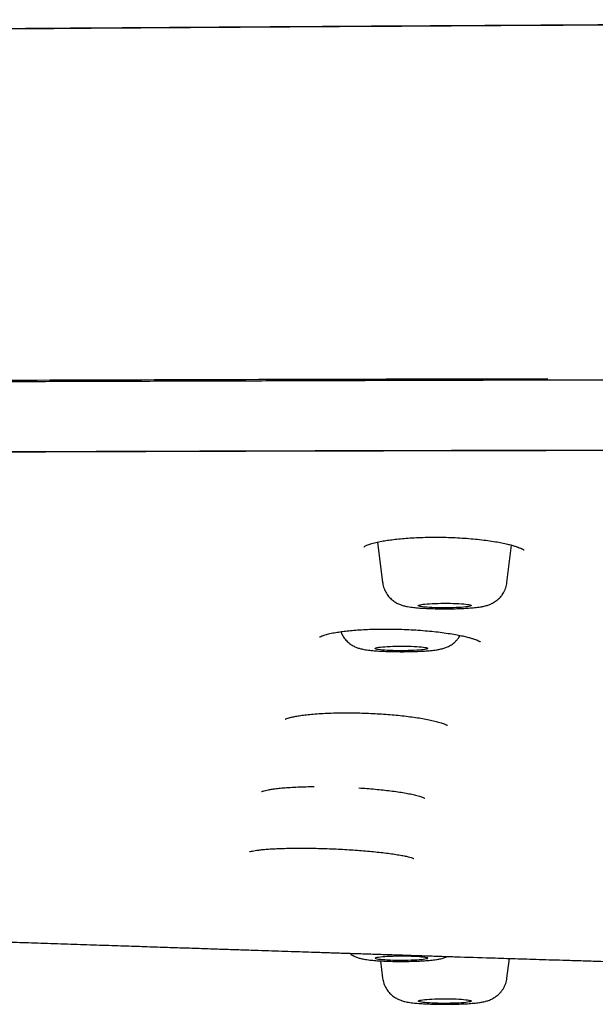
# Model space of a CAD drawing. Header units: millimetres. Extents: x 8 to 1894, y 12 to 2723.
# Tile 130 of 152: x 1006 to 1028, y 2641 to 2678. Entities that reach past the tile are written whole.
import ezdxf

# ---------------------------------------------------------------- set-up
doc = ezdxf.new("R2010")
doc.units = ezdxf.units.MM

msp = doc.modelspace()

# ---------------------------------------------------------------- linework, layer by layer
at = {"color": 7, "linetype": 'Continuous', "lineweight": 30}
for p, q in [((1019.741, 2658.382), (1019.931, 2656.848)), ((1024.646, 2656.848), (1024.821, 2658.267)), ((1019.85, 2642.49), (1019.931, 2641.838)), ((1024.646, 2641.838), (1024.738, 2642.583))]:
    msp.add_line(p, q, dxfattribs=at)
at = {"color": 7, "linetype": 'Continuous', "lineweight": 30, "flags": 128}
for points in [[(1023.286, 2655.97), (1023.272, 2655.959), (1023.244, 2655.949), (1023.202, 2655.94), (1023.148, 2655.931), (1023.081, 2655.922), (1023.004, 2655.914), (1022.916, 2655.907), (1022.82, 2655.901), (1022.716, 2655.896), (1022.606, 2655.892), (1022.492, 2655.89), (1022.374, 2655.888), (1022.256, 2655.888), (1022.138, 2655.889), (1022.022, 2655.891), (1021.91, 2655.894), (1021.803, 2655.899), (1021.703, 2655.904), (1021.611, 2655.911), (1021.529, 2655.918), (1021.457, 2655.927), (1021.397, 2655.936), (1021.35, 2655.945), (1021.316, 2655.955), (1021.295, 2655.965), (1021.288, 2655.975), (1021.296, 2655.986), (1021.317, 2655.996), (1021.352, 2656.006), (1021.4, 2656.015), (1021.46, 2656.024), (1021.532, 2656.032), (1021.615, 2656.04), (1021.707, 2656.046), (1021.808, 2656.052), (1021.915, 2656.056), (1022.027, 2656.059), (1022.143, 2656.061), (1022.261, 2656.062), (1022.38, 2656.062), (1022.497, 2656.06), (1022.611, 2656.058), (1022.721, 2656.054), (1022.824, 2656.049), (1022.92, 2656.043), (1023.008, 2656.036), (1023.085, 2656.028), (1023.151, 2656.019), (1023.204, 2656.01), (1023.245, 2656), (1023.273, 2655.99), (1023.287, 2655.98), (1023.286, 2655.97)], [(1021.642, 2654.348), (1021.634, 2654.337), (1021.614, 2654.327), (1021.579, 2654.317), (1021.531, 2654.308), (1021.471, 2654.299), (1021.399, 2654.291), (1021.316, 2654.283), (1021.224, 2654.277), (1021.124, 2654.271), (1021.017, 2654.267), (1020.905, 2654.264), (1020.789, 2654.261), (1020.671, 2654.261), (1020.553, 2654.261), (1020.436, 2654.262), (1020.321, 2654.265), (1020.211, 2654.269), (1020.108, 2654.274), (1020.011, 2654.28), (1019.924, 2654.287), (1019.847, 2654.295), (1019.78, 2654.303), (1019.726, 2654.313), (1019.685, 2654.322), (1019.657, 2654.332), (1019.643, 2654.343), (1019.643, 2654.353), (1019.657, 2654.363), (1019.685, 2654.373), (1019.726, 2654.383), (1019.78, 2654.392), (1019.847, 2654.401), (1019.924, 2654.408), (1020.011, 2654.415), (1020.108, 2654.421), (1020.211, 2654.426), (1020.321, 2654.43), (1020.436, 2654.433), (1020.553, 2654.434), (1020.671, 2654.435), (1020.789, 2654.434), (1020.905, 2654.432), (1021.017, 2654.428), (1021.124, 2654.424), (1021.224, 2654.418), (1021.316, 2654.412), (1021.399, 2654.405), (1021.471, 2654.396), (1021.531, 2654.387), (1021.579, 2654.378), (1021.614, 2654.368), (1021.634, 2654.358), (1021.642, 2654.348)], [(1021.642, 2642.592), (1021.634, 2642.582), (1021.614, 2642.572), (1021.579, 2642.562), (1021.531, 2642.553), (1021.471, 2642.544), (1021.399, 2642.535), (1021.316, 2642.528), (1021.224, 2642.522), (1021.124, 2642.516), (1021.017, 2642.512), (1020.905, 2642.508), (1020.789, 2642.506), (1020.671, 2642.505), (1020.553, 2642.506), (1020.436, 2642.507), (1020.321, 2642.51), (1020.211, 2642.514), (1020.108, 2642.519), (1020.011, 2642.525), (1019.924, 2642.532), (1019.847, 2642.54), (1019.78, 2642.548), (1019.726, 2642.557), (1019.685, 2642.567), (1019.657, 2642.577), (1019.643, 2642.587), (1019.643, 2642.598), (1019.657, 2642.608), (1019.685, 2642.618), (1019.726, 2642.628), (1019.78, 2642.637), (1019.847, 2642.645), (1019.924, 2642.653), (1020.011, 2642.66), (1020.108, 2642.666), (1020.211, 2642.671), (1020.321, 2642.675), (1020.436, 2642.678), (1020.553, 2642.679), (1020.671, 2642.68), (1020.789, 2642.679), (1020.905, 2642.676), (1021.017, 2642.673), (1021.124, 2642.669), (1021.224, 2642.663), (1021.316, 2642.657), (1021.399, 2642.649), (1021.471, 2642.641), (1021.531, 2642.632), (1021.579, 2642.623), (1021.614, 2642.613), (1021.634, 2642.603), (1021.642, 2642.592)], [(1023.286, 2640.97), (1023.287, 2640.96), (1023.273, 2640.95), (1023.245, 2640.94), (1023.204, 2640.93), (1023.151, 2640.921), (1023.085, 2640.912), (1023.008, 2640.904), (1022.92, 2640.897), (1022.824, 2640.891), (1022.721, 2640.886), (1022.611, 2640.882), (1022.497, 2640.88), (1022.38, 2640.878), (1022.261, 2640.878), (1022.143, 2640.879), (1022.027, 2640.881), (1021.915, 2640.884), (1021.808, 2640.889), (1021.707, 2640.894), (1021.615, 2640.901), (1021.532, 2640.908), (1021.46, 2640.916), (1021.4, 2640.925), (1021.352, 2640.934), (1021.317, 2640.944), (1021.296, 2640.954), (1021.288, 2640.965), (1021.295, 2640.975), (1021.316, 2640.985), (1021.35, 2640.995), (1021.397, 2641.005), (1021.457, 2641.013), (1021.529, 2641.022), (1021.611, 2641.029), (1021.703, 2641.036), (1021.803, 2641.041), (1021.91, 2641.046), (1022.022, 2641.049), (1022.138, 2641.051), (1022.256, 2641.052), (1022.374, 2641.052), (1022.492, 2641.05), (1022.606, 2641.048), (1022.716, 2641.044), (1022.82, 2641.039), (1022.916, 2641.033), (1023.004, 2641.026), (1023.081, 2641.018), (1023.148, 2641.009), (1023.202, 2641), (1023.244, 2640.991), (1023.272, 2640.981), (1023.286, 2640.97)]]:
    msp.add_lwpolyline(points, dxfattribs=at)
at = {"color": 7, "linetype": 'Continuous', "lineweight": 30}
for points, knots in [([(1091.543, 2678.2), (1090.458, 2678.2), (1088.305, 2678.2), (1085.101, 2678.198), (1081.944, 2678.196), (1078.837, 2678.192), (1075.779, 2678.188), (1072.769, 2678.182), (1069.889, 2678.176), (1067.135, 2678.17), (1064.506, 2678.163), (1061.917, 2678.156), (1059.37, 2678.148), (1056.864, 2678.14), (1054.399, 2678.132), (1051.975, 2678.123), (1049.592, 2678.114), (1047.251, 2678.104), (1044.951, 2678.094), (1042.692, 2678.084), (1040.516, 2678.074), (1038.42, 2678.064), (1036.404, 2678.054), (1034.424, 2678.044), (1032.481, 2678.033), (1030.537, 2678.023), (1028.594, 2678.012), (1026.654, 2678.001), (1024.754, 2677.99), (1022.896, 2677.978), (1021.079, 2677.967), (1019.336, 2677.957), (1017.666, 2677.946), (1016.066, 2677.936), (1014.503, 2677.926), (1012.976, 2677.915), (1011.43, 2677.905), (1009.869, 2677.894), (1008.295, 2677.884), (1006.766, 2677.873), (1005.283, 2677.863), (1003.845, 2677.852), (1002.453, 2677.842), (1001.106, 2677.832), (999.79, 2677.823), (998.505, 2677.813), (997.253, 2677.804), (996.05, 2677.795), (994.896, 2677.786), (993.79, 2677.777), (992.733, 2677.769), (991.676, 2677.76), (990.589, 2677.751), (989.446, 2677.742), (988.268, 2677.733), (987.056, 2677.723), (985.758, 2677.712), (984.372, 2677.7), (982.895, 2677.688), (981.375, 2677.675), (979.811, 2677.662), (978.204, 2677.647), (976.553, 2677.633), (974.859, 2677.617), (973.185, 2677.601), (971.534, 2677.585), (969.907, 2677.568), (968.247, 2677.552), (966.549, 2677.535), (965.019, 2677.519), (963.664, 2677.505), (962.491, 2677.491), (961.304, 2677.476), (960.104, 2677.459), (958.895, 2677.44), (957.696, 2677.418), (956.524, 2677.393), (955.393, 2677.368), (954.306, 2677.34), (953.261, 2677.312), (952.257, 2677.282), (951.311, 2677.252), (950.422, 2677.222), (949.587, 2677.192), (948.788, 2677.162), (948.026, 2677.132), (947.379, 2677.105), (946.838, 2677.081), (946.396, 2677.061), (945.97, 2677.042), (945.565, 2677.023), (945.19, 2677.005), (944.853, 2676.988), (944.574, 2676.974), (944.348, 2676.963), (944.168, 2676.954), (944.011, 2676.945), (943.872, 2676.938), (943.728, 2676.931), (943.557, 2676.922), (943.343, 2676.91), (943.054, 2676.894), (942.701, 2676.875), (942.297, 2676.852), (941.886, 2676.828), (941.472, 2676.803), (941.056, 2676.777), (940.636, 2676.751), (940.094, 2676.716), (939.435, 2676.672), (938.666, 2676.618), (938.06, 2676.574), (937.614, 2676.54), (937.321, 2676.517), (937.03, 2676.494), (936.744, 2676.472), (936.473, 2676.45), (936.228, 2676.429), (936.02, 2676.412), (935.849, 2676.398), (935.711, 2676.386), (935.597, 2676.376), (935.487, 2676.366), (935.364, 2676.356), (935.181, 2676.339), (934.937, 2676.318), (934.632, 2676.29), (934.298, 2676.259), (933.936, 2676.225), (933.558, 2676.188), (933.179, 2676.15), (932.812, 2676.112), (932.46, 2676.075), (932.122, 2676.038), (931.798, 2676.003), (931.493, 2675.968), (931.212, 2675.936), (930.958, 2675.906), (930.744, 2675.88), (930.553, 2675.857), (930.372, 2675.834), (930.175, 2675.809), (929.963, 2675.782), (929.741, 2675.753), (929.515, 2675.723), (929.294, 2675.693), (929.079, 2675.664), (928.877, 2675.635), (928.687, 2675.608), (928.514, 2675.583), (928.357, 2675.56), (928.206, 2675.538), (928.029, 2675.511), (927.824, 2675.479), (927.594, 2675.443), (927.366, 2675.406), (927.122, 2675.366), (926.857, 2675.321), (926.575, 2675.271), (926.294, 2675.221), (926.028, 2675.171), (925.786, 2675.124), (925.601, 2675.088), (925.46, 2675.059), (925.349, 2675.036), (925.232, 2675.012), (925.111, 2674.986), (924.988, 2674.959), (924.87, 2674.933), (924.771, 2674.911), (924.695, 2674.893), (924.633, 2674.879), (924.569, 2674.864), (924.495, 2674.847), (924.41, 2674.826), (924.319, 2674.804), (924.229, 2674.782), (924.149, 2674.762), (924.082, 2674.744), (924.019, 2674.728), (923.954, 2674.711), (923.88, 2674.691), (923.796, 2674.669), (923.707, 2674.644), (923.62, 2674.62), (923.534, 2674.596), (923.456, 2674.573), (923.382, 2674.551), (923.314, 2674.531), (923.245, 2674.51), (923.172, 2674.488), (923.092, 2674.463), (923.002, 2674.435), (922.902, 2674.403), (922.803, 2674.37), (922.712, 2674.339), (922.631, 2674.312), (922.556, 2674.286), (922.48, 2674.259), (922.402, 2674.231), (922.318, 2674.201), (922.225, 2674.167), (922.124, 2674.129), (922.022, 2674.09), (921.925, 2674.051), (921.837, 2674.016), (921.758, 2673.985), (921.692, 2673.958), (921.638, 2673.935), (921.592, 2673.916), (921.545, 2673.896), (921.493, 2673.874), (921.432, 2673.848), (921.365, 2673.819), (921.297, 2673.79), (921.234, 2673.762), (921.175, 2673.736), (921.118, 2673.71), (921.057, 2673.683), (920.992, 2673.653), (920.92, 2673.62), (920.845, 2673.585), (920.776, 2673.552), (920.719, 2673.525), (920.674, 2673.504), (920.637, 2673.486), (920.603, 2673.469), (920.56, 2673.448), (920.504, 2673.421), (920.435, 2673.387), (920.355, 2673.347), (920.273, 2673.306), (920.193, 2673.265), (920.12, 2673.227), (920.042, 2673.187), (919.958, 2673.143), (919.869, 2673.096), (919.787, 2673.052), (919.71, 2673.01), (919.64, 2672.973), (919.57, 2672.935), (919.496, 2672.894), (919.414, 2672.849), (919.326, 2672.8), (919.238, 2672.751), (919.154, 2672.705), (919.083, 2672.665), (919.024, 2672.631), (918.973, 2672.602), (918.921, 2672.573), (918.865, 2672.541), (918.802, 2672.504), (918.73, 2672.463), (918.658, 2672.42), (918.586, 2672.378), (918.518, 2672.337), (918.452, 2672.298), (918.392, 2672.262), (918.338, 2672.23), (918.292, 2672.201), (918.249, 2672.175), (918.207, 2672.149), (918.158, 2672.119), (918.101, 2672.083), (918.036, 2672.043), (917.969, 2672), (917.903, 2671.958), (917.841, 2671.918), (917.774, 2671.875), (917.704, 2671.83), (917.631, 2671.781), (917.572, 2671.742), (917.524, 2671.709), (917.484, 2671.683), (917.441, 2671.654), (917.392, 2671.62), (917.338, 2671.583), (917.277, 2671.541), (917.215, 2671.498), (917.155, 2671.455), (917.1, 2671.416), (917.05, 2671.381), (917.004, 2671.347), (916.961, 2671.316), (916.918, 2671.285), (916.877, 2671.255), (916.836, 2671.225), (916.794, 2671.193), (916.75, 2671.161), (916.703, 2671.125), (916.651, 2671.086), (916.593, 2671.042), (916.532, 2670.995), (916.466, 2670.943), (916.397, 2670.889), (916.329, 2670.835), (916.267, 2670.785), (916.21, 2670.739), (916.156, 2670.695), (916.1, 2670.648), (916.039, 2670.597), (915.97, 2670.54), (915.895, 2670.476), (915.82, 2670.411), (915.745, 2670.345), (915.672, 2670.281), (915.6, 2670.216), (915.533, 2670.154), (915.473, 2670.099), (915.421, 2670.051), (915.373, 2670.005), (915.326, 2669.962), (915.28, 2669.918), (915.235, 2669.873), (915.189, 2669.828), (915.143, 2669.783), (915.095, 2669.736), (915.045, 2669.686), (914.989, 2669.629), (914.928, 2669.566), (914.861, 2669.497), (914.787, 2669.419), (914.707, 2669.333), (914.625, 2669.243), (914.547, 2669.155), (914.474, 2669.072), (914.408, 2668.996), (914.322, 2668.895), (914.212, 2668.761), (914.071, 2668.585), (913.925, 2668.394), (913.776, 2668.19), (913.629, 2667.98), (913.486, 2667.763), (913.369, 2667.577), (913.277, 2667.423), (913.208, 2667.305), (913.14, 2667.184), (913.073, 2667.062), (913.005, 2666.935), (912.944, 2666.815), (912.889, 2666.704), (912.84, 2666.602), (912.792, 2666.499), (912.749, 2666.403), (912.71, 2666.315), (912.675, 2666.234), (912.642, 2666.154), (912.609, 2666.075), (912.577, 2665.994), (912.545, 2665.912), (912.514, 2665.829), (912.482, 2665.742), (912.449, 2665.648), (912.412, 2665.542), (912.374, 2665.424), (912.334, 2665.299), (912.296, 2665.169), (912.259, 2665.04), (912.225, 2664.912), (912.194, 2664.789), (912.169, 2664.684), (912.149, 2664.596), (912.133, 2664.522), (912.118, 2664.452), (912.104, 2664.383), (912.091, 2664.312), (912.076, 2664.237), (912.061, 2664.149), (912.046, 2664.055), (912.031, 2663.962), (912.019, 2663.875), (912.007, 2663.788), (911.995, 2663.693), (911.983, 2663.587), (911.971, 2663.468), (911.964, 2663.385), (911.96, 2663.341)], [0, 0, 0, 0, 0.013133, 0.02607, 0.038809, 0.051352, 0.063697, 0.075845, 0.087796, 0.098578, 0.109194, 0.119644, 0.129929, 0.140047, 0.15, 0.159787, 0.169408, 0.178863, 0.188152, 0.197275, 0.206232, 0.214526, 0.222671, 0.230669, 0.238519, 0.246221, 0.254228, 0.26207, 0.269745, 0.277254, 0.284597, 0.291774, 0.298389, 0.304856, 0.311175, 0.317347, 0.323372, 0.329921, 0.336287, 0.342469, 0.348468, 0.354282, 0.359913, 0.36536, 0.370624, 0.375886, 0.380952, 0.385819, 0.39049, 0.394963, 0.399238, 0.403318, 0.407802, 0.412428, 0.417196, 0.422106, 0.427157, 0.432961, 0.438943, 0.445101, 0.451436, 0.45795, 0.464641, 0.47151, 0.478552, 0.48501, 0.491606, 0.49834, 0.505219, 0.512255, 0.51695, 0.521713, 0.526543, 0.53144, 0.5364, 0.541393, 0.546255, 0.550964, 0.555525, 0.55994, 0.564214, 0.568352, 0.572124, 0.575768, 0.57928, 0.582658, 0.585901, 0.587957, 0.589954, 0.59189, 0.593762, 0.595494, 0.597049, 0.598427, 0.599369, 0.600207, 0.60094, 0.601572, 0.602164, 0.602965, 0.603975, 0.605195, 0.607062, 0.609015, 0.610996, 0.613007, 0.615047, 0.617116, 0.619216, 0.623128, 0.627068, 0.631035, 0.632584, 0.634138, 0.635694, 0.637255, 0.638768, 0.640112, 0.641278, 0.642191, 0.642956, 0.643571, 0.644109, 0.644795, 0.645646, 0.647197, 0.648937, 0.650864, 0.652977, 0.655264, 0.657549, 0.659774, 0.661939, 0.664044, 0.666089, 0.668063, 0.669887, 0.671546, 0.673041, 0.674142, 0.675351, 0.676683, 0.678139, 0.679678, 0.681255, 0.68287, 0.684368, 0.685876, 0.687276, 0.688552, 0.689704, 0.69079, 0.691959, 0.693712, 0.695511, 0.697293, 0.699087, 0.701331, 0.703684, 0.706036, 0.708349, 0.710485, 0.71231, 0.713222, 0.714209, 0.715258, 0.716347, 0.717476, 0.718606, 0.719604, 0.720207, 0.720742, 0.721312, 0.721991, 0.722778, 0.723673, 0.724542, 0.725295, 0.725932, 0.726475, 0.727085, 0.727792, 0.728599, 0.729505, 0.730398, 0.731192, 0.732051, 0.732756, 0.733426, 0.734125, 0.734858, 0.735665, 0.736602, 0.73767, 0.738803, 0.73979, 0.740615, 0.74144, 0.742278, 0.743141, 0.744088, 0.745179, 0.746394, 0.747685, 0.748886, 0.749982, 0.750973, 0.751871, 0.752514, 0.753103, 0.753687, 0.754406, 0.755266, 0.756249, 0.757266, 0.758185, 0.759007, 0.759864, 0.760755, 0.761751, 0.762853, 0.76406, 0.765234, 0.766085, 0.766795, 0.767364, 0.767865, 0.768483, 0.769483, 0.770699, 0.771984, 0.773564, 0.774983, 0.776265, 0.777524, 0.779311, 0.781056, 0.782716, 0.78429, 0.785818, 0.787228, 0.788832, 0.79063, 0.792624, 0.794616, 0.796439, 0.798095, 0.799278, 0.800358, 0.801406, 0.802605, 0.803963, 0.80548, 0.807157, 0.808583, 0.810101, 0.811542, 0.812835, 0.813978, 0.814955, 0.815796, 0.816665, 0.817622, 0.818875, 0.820251, 0.821705, 0.823098, 0.824424, 0.825681, 0.827355, 0.82892, 0.830399, 0.83123, 0.83205, 0.832976, 0.834027, 0.835229, 0.836562, 0.837993, 0.839334, 0.840559, 0.841667, 0.842657, 0.843665, 0.844575, 0.845494, 0.846426, 0.84737, 0.848353, 0.849406, 0.850589, 0.851902, 0.853342, 0.854758, 0.85652, 0.858109, 0.859526, 0.860832, 0.862107, 0.86335, 0.864823, 0.866446, 0.868228, 0.870175, 0.871854, 0.873641, 0.875482, 0.877152, 0.878626, 0.879883, 0.881051, 0.882205, 0.883345, 0.884495, 0.885645, 0.886797, 0.887952, 0.889195, 0.890587, 0.892147, 0.893863, 0.895639, 0.897808, 0.899972, 0.902005, 0.9039, 0.905631, 0.907191, 0.910689, 0.91443, 0.918538, 0.922691, 0.926847, 0.931006, 0.935168, 0.937307, 0.939446, 0.941586, 0.943727, 0.945897, 0.948202, 0.949837, 0.95154, 0.953289, 0.954888, 0.956293, 0.957591, 0.95882, 0.960117, 0.961392, 0.962656, 0.963938, 0.965273, 0.966676, 0.968283, 0.970102, 0.972029, 0.973944, 0.975858, 0.977771, 0.979576, 0.981213, 0.982338, 0.983377, 0.984368, 0.985364, 0.986365, 0.987417, 0.988648, 0.990059, 0.991326, 0.992525, 0.993687, 0.994997, 0.996486, 0.998154, 1, 1, 1, 1]), ([(981.111, 2677.673), (981.372, 2677.675), (983.761, 2677.698), (988.282, 2677.736), (994.671, 2677.788), (1001.063, 2677.836), (1007.836, 2677.885), (1014.993, 2677.934), (1022.532, 2677.982), (1030.074, 2678.027), (1037.67, 2678.068), (1045.319, 2678.104), (1053.022, 2678.136), (1060.725, 2678.162), (1068.429, 2678.183), (1076.134, 2678.198), (1083.839, 2678.208), (1088.975, 2678.209), (1091.543, 2678.21)], [0, 0, 0, 0, 0.00711, 0.065076, 0.123035, 0.180989, 0.238938, 0.307232, 0.375527, 0.443826, 0.512131, 0.581832, 0.651534, 0.721235, 0.790934, 0.860628, 0.930318, 1, 1, 1, 1]), ([(962.249, 2664.349), (962.557, 2664.35), (964.776, 2664.358), (968.913, 2664.362), (974.65, 2664.383), (980.391, 2664.409), (986.134, 2664.436), (991.878, 2664.463), (997.625, 2664.494), (1004.091, 2664.524), (1011.278, 2664.551), (1018.887, 2664.573), (1023.861, 2664.582), (1026.198, 2664.587)], [0, 0, 0, 0, 0.014485, 0.104375, 0.194156, 0.284044, 0.373893, 0.463735, 0.553582, 0.643433, 0.766977, 0.890513, 1, 1, 1, 1]), ([(971.215, 2664.368), (971.405, 2664.369), (972.154, 2664.371), (973.477, 2664.375), (975.198, 2664.38), (976.972, 2664.386), (978.8, 2664.391), (980.684, 2664.397), (982.61, 2664.403), (984.58, 2664.41), (986.594, 2664.416), (988.653, 2664.423), (990.759, 2664.43), (992.911, 2664.438), (995.108, 2664.445), (997.349, 2664.453), (999.632, 2664.46), (1001.957, 2664.468), (1004.323, 2664.476), (1006.663, 2664.483), (1008.975, 2664.491), (1011.261, 2664.498), (1013.588, 2664.505), (1015.956, 2664.512), (1018.363, 2664.52), (1020.764, 2664.527), (1023.158, 2664.534), (1025.543, 2664.54), (1027.963, 2664.547), (1030.422, 2664.553), (1032.922, 2664.56), (1035.458, 2664.566), (1038.028, 2664.572), (1040.67, 2664.578), (1043.388, 2664.584), (1046.182, 2664.589), (1049.013, 2664.595), (1051.878, 2664.6), (1054.779, 2664.605), (1057.717, 2664.61), (1060.696, 2664.614), (1063.716, 2664.618), (1066.773, 2664.621), (1069.863, 2664.624), (1072.988, 2664.627), (1076.089, 2664.629), (1079.169, 2664.631), (1082.221, 2664.633), (1085.302, 2664.633), (1088.412, 2664.634), (1090.495, 2664.634), (1091.543, 2664.634)], [0, 0, 0, 0, 0.004737, 0.018733, 0.033069, 0.047745, 0.063071, 0.078751, 0.094789, 0.111187, 0.127949, 0.145089, 0.162615, 0.180529, 0.198818, 0.217467, 0.23646, 0.255794, 0.275472, 0.295497, 0.31417, 0.333167, 0.35251, 0.37221, 0.392229, 0.412517, 0.432093, 0.451898, 0.471988, 0.492417, 0.513193, 0.534278, 0.555628, 0.577226, 0.600131, 0.623338, 0.646846, 0.670644, 0.694722, 0.719103, 0.743826, 0.768912, 0.794311, 0.819963, 0.845876, 0.872118, 0.897201, 0.922562, 0.948128, 0.973908, 1, 1, 1, 1]), ([(914.09, 2652.695), (914.092, 2652.766), (914.095, 2652.908), (914.123, 2653.119), (914.166, 2653.327), (914.224, 2653.532), (914.294, 2653.732), (914.376, 2653.927), (914.468, 2654.116), (914.571, 2654.302), (914.68, 2654.478), (914.793, 2654.643), (914.912, 2654.803), (915.044, 2654.966), (915.19, 2655.133), (915.346, 2655.3), (915.514, 2655.469), (915.694, 2655.638), (915.879, 2655.802), (916.067, 2655.961), (916.257, 2656.113), (916.459, 2656.268), (916.675, 2656.426), (916.887, 2656.576), (917.095, 2656.718), (917.294, 2656.85), (917.498, 2656.984), (917.706, 2657.117), (917.915, 2657.246), (918.124, 2657.373), (918.334, 2657.496), (918.545, 2657.616), (918.756, 2657.733), (918.975, 2657.851), (919.202, 2657.968), (919.428, 2658.08), (919.609, 2658.167), (919.715, 2658.216), (919.754, 2658.234), (919.766, 2658.239), (919.778, 2658.245), (919.79, 2658.25), (919.802, 2658.256), (919.901, 2658.301), (920.091, 2658.384), (920.389, 2658.502), (920.701, 2658.615), (920.989, 2658.711), (921.246, 2658.789), (921.465, 2658.852), (921.69, 2658.913), (921.923, 2658.972), (922.195, 2659.037), (922.517, 2659.109), (922.893, 2659.187), (923.295, 2659.266), (923.717, 2659.344), (924.16, 2659.421), (924.623, 2659.497), (925.186, 2659.585), (925.86, 2659.684), (926.657, 2659.793), (927.492, 2659.899), (928.362, 2660.003), (929.265, 2660.104), (930.182, 2660.201), (931.111, 2660.293), (932.051, 2660.381), (933.019, 2660.467), (934.015, 2660.55), (935.063, 2660.634), (936.161, 2660.716), (937.311, 2660.798), (938.487, 2660.877), (939.691, 2660.953), (940.921, 2661.026), (942.128, 2661.092), (943.307, 2661.154), (944.455, 2661.21), (945.348, 2661.251), (945.973, 2661.278), (946.324, 2661.293), (946.675, 2661.308), (947.029, 2661.322), (947.384, 2661.337), (947.741, 2661.351), (948.1, 2661.364), (948.758, 2661.389), (949.728, 2661.423), (951.028, 2661.463), (952.364, 2661.5), (953.736, 2661.533), (955.145, 2661.562), (956.532, 2661.586), (957.892, 2661.606), (959.224, 2661.621), (960.428, 2661.632), (961.496, 2661.639), (962.181, 2661.642), (962.631, 2661.644), (962.841, 2661.645), (963.053, 2661.645), (963.265, 2661.646), (963.478, 2661.647), (963.691, 2661.647), (964.583, 2661.648), (966.172, 2661.651), (968.474, 2661.656), (970.822, 2661.662), (973.195, 2661.67), (975.835, 2661.679), (978.743, 2661.691), (981.935, 2661.705), (985.243, 2661.72), (988.67, 2661.737), (992.217, 2661.754), (995.807, 2661.772), (999.44, 2661.789), (1002.37, 2661.802), (1004.586, 2661.812), (1006.074, 2661.817), (1007.569, 2661.823), (1009.071, 2661.829), (1010.576, 2661.834), (1012.069, 2661.839), (1013.582, 2661.843), (1015.101, 2661.848), (1016.623, 2661.852), (1018.1, 2661.856), (1019.553, 2661.859), (1021.958, 2661.865), (1025.345, 2661.871), (1029.724, 2661.877), (1034.109, 2661.881), (1038.497, 2661.885), (1042.89, 2661.888), (1047.324, 2661.89), (1051.801, 2661.893), (1056.32, 2661.897), (1060.882, 2661.9), (1065.356, 2661.903), (1069.741, 2661.906), (1074.033, 2661.908), (1078.361, 2661.91), (1082.724, 2661.912), (1087.122, 2661.913), (1090.066, 2661.913), (1091.543, 2661.913)], [0, 0, 0, 0, 0.00965, 0.019115, 0.028395, 0.037489, 0.046399, 0.054969, 0.063361, 0.071574, 0.079609, 0.086633, 0.093518, 0.100923, 0.108354, 0.115811, 0.123295, 0.130901, 0.138512, 0.145332, 0.152153, 0.159032, 0.166088, 0.173322, 0.179132, 0.185052, 0.191049, 0.196925, 0.202652, 0.208231, 0.213661, 0.218942, 0.224074, 0.229056, 0.234363, 0.239488, 0.243847, 0.24572, 0.245963, 0.246206, 0.246449, 0.24669, 0.246932, 0.247173, 0.252615, 0.257871, 0.262941, 0.267828, 0.270807, 0.273716, 0.276554, 0.279324, 0.282127, 0.285834, 0.289735, 0.293646, 0.297564, 0.301491, 0.305427, 0.309374, 0.315298, 0.321214, 0.327129, 0.333017, 0.338869, 0.344693, 0.350165, 0.355626, 0.36108, 0.366533, 0.37199, 0.377813, 0.383623, 0.389427, 0.395228, 0.401033, 0.406845, 0.41197, 0.417108, 0.422262, 0.423785, 0.425309, 0.426835, 0.428363, 0.429893, 0.431426, 0.432961, 0.434498, 0.439834, 0.445259, 0.450776, 0.456393, 0.462113, 0.467942, 0.473168, 0.478487, 0.483903, 0.487533, 0.49121, 0.492041, 0.492875, 0.493712, 0.49455, 0.495391, 0.496235, 0.497081, 0.505967, 0.515061, 0.524362, 0.533782, 0.543182, 0.555628, 0.568226, 0.580975, 0.5948, 0.608796, 0.622959, 0.637287, 0.651779, 0.657622, 0.66349, 0.669385, 0.675305, 0.681251, 0.687182, 0.69296, 0.69914, 0.705138, 0.710952, 0.716605, 0.722305, 0.739383, 0.756631, 0.77405, 0.79118, 0.808471, 0.825927, 0.84355, 0.861338, 0.879292, 0.897412, 0.914166, 0.931058, 0.948087, 0.965255, 0.982559, 1, 1, 1, 1]), ([(914.09, 2652.695), (914.094, 2652.81), (914.103, 2653.039), (914.173, 2653.386), (914.285, 2653.735), (914.443, 2654.085), (914.645, 2654.434), (914.889, 2654.78), (915.176, 2655.124), (915.507, 2655.466), (915.88, 2655.806), (916.295, 2656.147), (916.754, 2656.487), (917.258, 2656.828), (917.74, 2657.127), (918.176, 2657.386), (918.55, 2657.604), (918.936, 2657.822), (919.349, 2658.041), (919.728, 2658.225), (920.062, 2658.372), (920.336, 2658.484), (920.633, 2658.595), (920.958, 2658.705), (921.315, 2658.813), (921.708, 2658.92), (922.155, 2659.029), (922.657, 2659.14), (923.215, 2659.251), (923.812, 2659.361), (924.445, 2659.468), (925.124, 2659.575), (925.852, 2659.683), (926.633, 2659.79), (927.453, 2659.895), (928.313, 2659.998), (929.212, 2660.099), (930.132, 2660.196), (931.07, 2660.289), (932.019, 2660.378), (932.998, 2660.465), (934.004, 2660.549), (935.056, 2660.633), (936.156, 2660.716), (937.306, 2660.798), (938.485, 2660.876), (939.694, 2660.952), (940.932, 2661.026), (942.173, 2661.094), (943.415, 2661.159), (944.652, 2661.219), (945.907, 2661.276), (947.177, 2661.329), (948.486, 2661.379), (949.836, 2661.427), (951.227, 2661.471), (952.633, 2661.51), (954.055, 2661.545), (955.493, 2661.575), (956.918, 2661.6), (958.327, 2661.617), (959.718, 2661.63), (961.114, 2661.639), (962.514, 2661.645), (966.109, 2661.651), (971.902, 2661.661), (979.888, 2661.698), (987.881, 2661.735), (995.876, 2661.776), (1003.827, 2661.81), (1011.733, 2661.838), (1019.594, 2661.861), (1027.457, 2661.877), (1035.376, 2661.889), (1043.351, 2661.898), (1051.38, 2661.904), (1059.411, 2661.909), (1067.443, 2661.911), (1075.476, 2661.913), (1083.509, 2661.913), (1088.865, 2661.913), (1091.543, 2661.913)], [0, 0, 0, 0, 0.01549, 0.030982, 0.046477, 0.061975, 0.077478, 0.092709, 0.107945, 0.123187, 0.138427, 0.153656, 0.168876, 0.184089, 0.199296, 0.208854, 0.218411, 0.227967, 0.237523, 0.247082, 0.252022, 0.256965, 0.261914, 0.266872, 0.271844, 0.276836, 0.281848, 0.28737, 0.292896, 0.298417, 0.303928, 0.309421, 0.315232, 0.321041, 0.326855, 0.332679, 0.338518, 0.344376, 0.349905, 0.355434, 0.360956, 0.366466, 0.371959, 0.37777, 0.38358, 0.389393, 0.395217, 0.401055, 0.406912, 0.412441, 0.41797, 0.423492, 0.429003, 0.434495, 0.440306, 0.446115, 0.451927, 0.457748, 0.463584, 0.469438, 0.474969, 0.480507, 0.486051, 0.491595, 0.497132, 0.528673, 0.560213, 0.591755, 0.623297, 0.654837, 0.685813, 0.716788, 0.747764, 0.778742, 0.81035, 0.841958, 0.873566, 0.905174, 0.936782, 0.968391, 1, 1, 1, 1]), ([(914.531, 2653.188), (914.531, 2653.204), (914.533, 2653.236), (914.537, 2653.284), (914.541, 2653.33), (914.546, 2653.374), (914.551, 2653.416), (914.557, 2653.456), (914.563, 2653.494), (914.57, 2653.531), (914.58, 2653.582), (914.595, 2653.648), (914.616, 2653.727), (914.637, 2653.798), (914.658, 2653.862), (914.678, 2653.919), (914.698, 2653.973), (914.716, 2654.021), (914.733, 2654.062), (914.749, 2654.099), (914.765, 2654.135), (914.781, 2654.172), (914.8, 2654.213), (914.821, 2654.256), (914.844, 2654.302), (914.87, 2654.351), (914.906, 2654.417), (914.953, 2654.5), (915.004, 2654.582), (915.045, 2654.646), (915.077, 2654.694), (915.108, 2654.74), (915.139, 2654.784), (915.168, 2654.824), (915.195, 2654.862), (915.221, 2654.897), (915.247, 2654.93), (915.273, 2654.964), (915.302, 2655.001), (915.333, 2655.04), (915.367, 2655.081), (915.403, 2655.124), (915.441, 2655.169), (915.482, 2655.215), (915.526, 2655.265), (915.574, 2655.318), (915.627, 2655.374), (915.682, 2655.431), (915.738, 2655.488), (915.794, 2655.544), (915.85, 2655.599), (915.904, 2655.65), (915.956, 2655.699), (916.006, 2655.745), (916.055, 2655.789), (916.105, 2655.834), (916.161, 2655.884), (916.226, 2655.94), (916.3, 2656.002), (916.377, 2656.066), (916.506, 2656.171), (916.692, 2656.317), (916.942, 2656.502), (917.204, 2656.686), (917.428, 2656.836), (917.607, 2656.951), (917.736, 2657.033), (917.871, 2657.117), (917.99, 2657.19), (918.09, 2657.25), (918.169, 2657.298), (918.25, 2657.346), (918.331, 2657.394), (918.408, 2657.44), (918.478, 2657.481), (918.539, 2657.516), (918.592, 2657.547), (918.641, 2657.576), (918.687, 2657.603), (918.739, 2657.633), (918.799, 2657.668), (918.872, 2657.709), (918.95, 2657.754), (919.032, 2657.8), (919.116, 2657.847), (919.204, 2657.895), (919.293, 2657.943), (919.383, 2657.991), (919.507, 2658.056), (919.668, 2658.137), (919.87, 2658.235), (920.082, 2658.332), (920.31, 2658.431), (920.504, 2658.508), (920.651, 2658.564), (920.74, 2658.596), (920.822, 2658.626), (920.892, 2658.65), (920.952, 2658.67), (921, 2658.686), (921.047, 2658.702), (921.097, 2658.718), (921.158, 2658.738), (921.232, 2658.761), (921.316, 2658.786), (921.412, 2658.815), (921.519, 2658.845), (921.703, 2658.896), (921.969, 2658.966), (922.327, 2659.051), (922.699, 2659.133), (923.139, 2659.223), (923.657, 2659.321), (924.262, 2659.427), (924.897, 2659.531), (925.561, 2659.632), (926.271, 2659.733), (927.03, 2659.835), (927.84, 2659.936), (928.689, 2660.035), (929.574, 2660.133), (930.495, 2660.228), (931.433, 2660.319), (932.382, 2660.407), (933.34, 2660.49), (934.324, 2660.572), (935.333, 2660.651), (936.388, 2660.73), (937.49, 2660.807), (938.641, 2660.884), (939.819, 2660.957), (941.023, 2661.028), (942.254, 2661.096), (943.484, 2661.16), (944.71, 2661.219), (945.929, 2661.274), (947.164, 2661.326), (948.412, 2661.374), (949.699, 2661.42), (951.026, 2661.463), (952.393, 2661.502), (953.774, 2661.537), (955.168, 2661.567), (956.574, 2661.592), (957.965, 2661.611), (959.336, 2661.625), (960.685, 2661.634), (962.037, 2661.641), (963.39, 2661.644), (966.865, 2661.648), (972.46, 2661.661), (980.176, 2661.695), (987.898, 2661.731), (995.622, 2661.769), (1003.304, 2661.802), (1010.942, 2661.829), (1018.537, 2661.851), (1026.134, 2661.867), (1033.733, 2661.878), (1041.334, 2661.887), (1048.937, 2661.893), (1056.54, 2661.898), (1063.841, 2661.9), (1070.837, 2661.901), (1075.574, 2661.902), (1078.352, 2661.902), (1079.163, 2661.902), (1079.954, 2661.902), (1080.57, 2661.902), (1081.018, 2661.902), (1081.307, 2661.902), (1081.592, 2661.902), (1081.872, 2661.902), (1082.151, 2661.902), (1082.44, 2661.902), (1082.752, 2661.902), (1083.114, 2661.902), (1083.531, 2661.902), (1084.006, 2661.902), (1084.523, 2661.902), (1085.083, 2661.902), (1085.685, 2661.902), (1086.33, 2661.902), (1087.042, 2661.902), (1087.825, 2661.902), (1088.682, 2661.902), (1089.59, 2661.902), (1090.549, 2661.902), (1091.206, 2661.902), (1091.543, 2661.902)], [0, 0, 0, 0, 0.003179, 0.006179, 0.009001, 0.011646, 0.014112, 0.01636, 0.018437, 0.020341, 0.022074, 0.025934, 0.029738, 0.033485, 0.036259, 0.03899, 0.041595, 0.044057, 0.045893, 0.04764, 0.049329, 0.051123, 0.053086, 0.055185, 0.057421, 0.059793, 0.06228, 0.067146, 0.07194, 0.074358, 0.076758, 0.079064, 0.081212, 0.083201, 0.085031, 0.086702, 0.088251, 0.089886, 0.091635, 0.0935, 0.095479, 0.097535, 0.099701, 0.101921, 0.104151, 0.10682, 0.109503, 0.1122, 0.114913, 0.117623, 0.120211, 0.122651, 0.124945, 0.127091, 0.129107, 0.13119, 0.133398, 0.136159, 0.139094, 0.142113, 0.14513, 0.153841, 0.162471, 0.170953, 0.179379, 0.183086, 0.186802, 0.190619, 0.194563, 0.196679, 0.198829, 0.201014, 0.203207, 0.205265, 0.207169, 0.208675, 0.210068, 0.211348, 0.212515, 0.213673, 0.21536, 0.21724, 0.219315, 0.22133, 0.223496, 0.225699, 0.227878, 0.230034, 0.232168, 0.236664, 0.24106, 0.245475, 0.249959, 0.254516, 0.25615, 0.257651, 0.259006, 0.260215, 0.261062, 0.261818, 0.262487, 0.263184, 0.264131, 0.265206, 0.266408, 0.267738, 0.269196, 0.270773, 0.275005, 0.279141, 0.283174, 0.287102, 0.292633, 0.2981, 0.303498, 0.308864, 0.314227, 0.319918, 0.325612, 0.331312, 0.337025, 0.342749, 0.348474, 0.353869, 0.359262, 0.364647, 0.370017, 0.375381, 0.381073, 0.386767, 0.392465, 0.398174, 0.403896, 0.409622, 0.415019, 0.420414, 0.425803, 0.431178, 0.436543, 0.442234, 0.447927, 0.453622, 0.459323, 0.465034, 0.470747, 0.476135, 0.481523, 0.486911, 0.492292, 0.497666, 0.528309, 0.558946, 0.589586, 0.620225, 0.650864, 0.680956, 0.711048, 0.74114, 0.771233, 0.801326, 0.83142, 0.861512, 0.891604, 0.918084, 0.944563, 0.947825, 0.951058, 0.954187, 0.95721, 0.958369, 0.959511, 0.960637, 0.961746, 0.962839, 0.963948, 0.965178, 0.966536, 0.968246, 0.970125, 0.972171, 0.974386, 0.976769, 0.97932, 0.982039, 0.985225, 0.988614, 0.992206, 0.996001, 1, 1, 1, 1]), ([(1019.216, 2658.203), (1019.217, 2658.203), (1019.219, 2658.202), (1019.236, 2658.214), (1019.274, 2658.235), (1019.351, 2658.271), (1019.473, 2658.315), (1019.664, 2658.367), (1019.881, 2658.414), (1020.11, 2658.452), (1020.346, 2658.484), (1020.608, 2658.513), (1020.897, 2658.536), (1021.211, 2658.555), (1021.545, 2658.567), (1021.893, 2658.572), (1022.247, 2658.569), (1022.599, 2658.558), (1022.947, 2658.54), (1023.286, 2658.514), (1023.612, 2658.482), (1023.921, 2658.444), (1024.204, 2658.401), (1024.452, 2658.356), (1024.659, 2658.31), (1024.827, 2658.267), (1024.961, 2658.226), (1025.07, 2658.188), (1025.14, 2658.16), (1025.184, 2658.141), (1025.211, 2658.128), (1025.235, 2658.116), (1025.26, 2658.102), (1025.278, 2658.092), (1025.291, 2658.085), (1025.295, 2658.087), (1025.297, 2658.089)], [0, 0, 0, 0, 0.013746, 0.0373, 0.059405, 0.080264, 0.121797, 0.16357, 0.205801, 0.238887, 0.273238, 0.30886, 0.345768, 0.383964, 0.42344, 0.463424, 0.503277, 0.543043, 0.582756, 0.622408, 0.661967, 0.70139, 0.74056, 0.777403, 0.811032, 0.841462, 0.868711, 0.892852, 0.915967, 0.925201, 0.934425, 0.943639, 0.95301, 0.965492, 0.982154, 1, 1, 1, 1]), ([(1019.931, 2656.847), (1019.932, 2656.843), (1019.935, 2656.802), (1019.952, 2656.727), (1019.982, 2656.626), (1020.023, 2656.53), (1020.071, 2656.441), (1020.127, 2656.359), (1020.189, 2656.285), (1020.256, 2656.219), (1020.325, 2656.161), (1020.396, 2656.112), (1020.466, 2656.071), (1020.534, 2656.038), (1020.6, 2656.01), (1020.664, 2655.988), (1020.73, 2655.968), (1020.801, 2655.951), (1020.89, 2655.933), (1020.992, 2655.917), (1021.105, 2655.903), (1021.22, 2655.892), (1021.34, 2655.882), (1021.465, 2655.874), (1021.593, 2655.867), (1021.724, 2655.862), (1021.858, 2655.858), (1021.994, 2655.855), (1022.132, 2655.853), (1022.27, 2655.852), (1022.409, 2655.853), (1022.546, 2655.854), (1022.682, 2655.857), (1022.815, 2655.861), (1022.945, 2655.866), (1023.071, 2655.872), (1023.192, 2655.879), (1023.309, 2655.888), (1023.423, 2655.898), (1023.535, 2655.911), (1023.654, 2655.927), (1023.759, 2655.947), (1023.852, 2655.97), (1023.924, 2655.991), (1023.994, 2656.017), (1024.066, 2656.048), (1024.14, 2656.087), (1024.216, 2656.135), (1024.291, 2656.193), (1024.363, 2656.259), (1024.421, 2656.324), (1024.453, 2656.368), (1024.466, 2656.384)], [0, 0, 0, 0, 0.00232, 0.020574, 0.038433, 0.055918, 0.073042, 0.089808, 0.106207, 0.122215, 0.137793, 0.152881, 0.167445, 0.18156, 0.195511, 0.209772, 0.224976, 0.242267, 0.263708, 0.294408, 0.321756, 0.346882, 0.373279, 0.39827, 0.422488, 0.446246, 0.469712, 0.492991, 0.516151, 0.539244, 0.562314, 0.585393, 0.608514, 0.631718, 0.65506, 0.678608, 0.702463, 0.726783, 0.751836, 0.778141, 0.8069, 0.841964, 0.861254, 0.877366, 0.892624, 0.907733, 0.923045, 0.938964, 0.955504, 0.972506, 0.989432, 1, 1, 1, 1]), ([(1024.466, 2656.384), (1024.483, 2656.409), (1024.519, 2656.463), (1024.565, 2656.552), (1024.603, 2656.65), (1024.631, 2656.749), (1024.64, 2656.816), (1024.645, 2656.847)], [0, 0, 0, 0, 0.18024, 0.389275, 0.598913, 0.809028, 1, 1, 1, 1]), ([(1017.538, 2654.784), (1017.538, 2654.783), (1017.537, 2654.779), (1017.555, 2654.792), (1017.624, 2654.823), (1017.751, 2654.868), (1017.926, 2654.913), (1018.132, 2654.953), (1018.353, 2654.987), (1018.583, 2655.015), (1018.84, 2655.04), (1019.126, 2655.06), (1019.437, 2655.075), (1019.772, 2655.084), (1020.123, 2655.086), (1020.482, 2655.081), (1020.841, 2655.069), (1021.197, 2655.049), (1021.544, 2655.023), (1021.879, 2654.991), (1022.197, 2654.954), (1022.491, 2654.911), (1022.75, 2654.867), (1022.968, 2654.822), (1023.145, 2654.78), (1023.286, 2654.741), (1023.402, 2654.703), (1023.477, 2654.676), (1023.526, 2654.656), (1023.557, 2654.642), (1023.585, 2654.629), (1023.614, 2654.615), (1023.635, 2654.603), (1023.644, 2654.598), (1023.645, 2654.603), (1023.645, 2654.604)], [0, 0, 0, 0, 0.00446, 0.037521, 0.06827, 0.107989, 0.149054, 0.191506, 0.224773, 0.259399, 0.295334, 0.332599, 0.371198, 0.411128, 0.451964, 0.492703, 0.533342, 0.573924, 0.614449, 0.654887, 0.695192, 0.735318, 0.773473, 0.808292, 0.839792, 0.867993, 0.892937, 0.9176, 0.927914, 0.938478, 0.94929, 0.960398, 0.973886, 0.995637, 1, 1, 1, 1]), ([(1018.343, 2654.985), (1018.353, 2654.961), (1018.374, 2654.905), (1018.419, 2654.823), (1018.474, 2654.741), (1018.535, 2654.666), (1018.601, 2654.599), (1018.67, 2654.54), (1018.741, 2654.49), (1018.811, 2654.448), (1018.879, 2654.414), (1018.945, 2654.386), (1019.01, 2654.363), (1019.075, 2654.343), (1019.146, 2654.325), (1019.231, 2654.308), (1019.331, 2654.292), (1019.442, 2654.278), (1019.553, 2654.266), (1019.668, 2654.257), (1019.789, 2654.249), (1019.916, 2654.241), (1020.046, 2654.236), (1020.179, 2654.231), (1020.315, 2654.228), (1020.452, 2654.226), (1020.591, 2654.225), (1020.729, 2654.225), (1020.867, 2654.226), (1021.003, 2654.229), (1021.137, 2654.232), (1021.268, 2654.237), (1021.395, 2654.243), (1021.517, 2654.25), (1021.635, 2654.258), (1021.75, 2654.268), (1021.862, 2654.28), (1021.978, 2654.295), (1022.083, 2654.314), (1022.177, 2654.335), (1022.253, 2654.356), (1022.322, 2654.38), (1022.393, 2654.409), (1022.466, 2654.445), (1022.542, 2654.489), (1022.618, 2654.544), (1022.691, 2654.607), (1022.761, 2654.68), (1022.822, 2654.758), (1022.856, 2654.814), (1022.872, 2654.841)], [0, 0, 0, 0, 0.0132856, 0.0308769, 0.0481013, 0.0649511, 0.0814051, 0.0974228, 0.1129466, 0.1279335, 0.1424415, 0.1567342, 0.1712909, 0.1867079, 0.204096, 0.2253994, 0.2552488, 0.2837659, 0.3097788, 0.3343939, 0.3602352, 0.3852022, 0.4096405, 0.4337477, 0.457641, 0.4813982, 0.5050756, 0.5287186, 0.5523657, 0.5760452, 0.5998, 0.6236811, 0.6477546, 0.6721145, 0.6969048, 0.7223659, 0.7489473, 0.7776366, 0.8113065, 0.8345085, 0.8514236, 0.867291, 0.8827716, 0.8983236, 0.9143973, 0.9311346, 0.9484104, 0.9660466, 0.98391, 1, 1, 1, 1]), ([(1016.232, 2651.658), (1016.234, 2651.658), (1016.239, 2651.66), (1016.289, 2651.683), (1016.374, 2651.712), (1016.487, 2651.742), (1016.633, 2651.773), (1016.816, 2651.804), (1017.038, 2651.832), (1017.298, 2651.858), (1017.59, 2651.879), (1017.901, 2651.894), (1018.225, 2651.902), (1018.557, 2651.906), (1018.893, 2651.903), (1019.23, 2651.895), (1019.563, 2651.881), (1019.89, 2651.862), (1020.21, 2651.838), (1020.522, 2651.81), (1020.825, 2651.777), (1021.115, 2651.74), (1021.387, 2651.699), (1021.637, 2651.654), (1021.86, 2651.606), (1022.03, 2651.562), (1022.151, 2651.525), (1022.232, 2651.497), (1022.293, 2651.473), (1022.337, 2651.453), (1022.366, 2651.438), (1022.384, 2651.428), (1022.39, 2651.424), (1022.389, 2651.424), (1022.389, 2651.425)], [0, 0, 0, 0, 0.023851, 0.052025, 0.081678, 0.113361, 0.147107, 0.182949, 0.220939, 0.260904, 0.301816, 0.342208, 0.382075, 0.421419, 0.460246, 0.498574, 0.536441, 0.573874, 0.611074, 0.648693, 0.686745, 0.725186, 0.763985, 0.803141, 0.842668, 0.882503, 0.907274, 0.929431, 0.948975, 0.965911, 0.98025, 0.992009, 0.996737, 1, 1, 1, 1]), ([(1015.341, 2648.915), (1015.343, 2648.915), (1015.347, 2648.916), (1015.399, 2648.936), (1015.488, 2648.961), (1015.603, 2648.986), (1015.752, 2649.011), (1015.936, 2649.035), (1016.16, 2649.058), (1016.421, 2649.077), (1016.712, 2649.092), (1017.018, 2649.102), (1017.232, 2649.104), (1017.335, 2649.106)], [0, 0, 0, 0, 0.060442, 0.134886, 0.213238, 0.296902, 0.385964, 0.480516, 0.580709, 0.686087, 0.793936, 0.9004, 1, 1, 1, 1]), ([(1019.027, 2649.056), (1019.128, 2649.049), (1019.338, 2649.035), (1019.646, 2649.008), (1019.949, 2648.978), (1020.239, 2648.944), (1020.512, 2648.907), (1020.764, 2648.867), (1020.989, 2648.824), (1021.161, 2648.785), (1021.284, 2648.753), (1021.368, 2648.727), (1021.441, 2648.702), (1021.495, 2648.681), (1021.529, 2648.663), (1021.536, 2648.66), (1021.532, 2648.663), (1021.527, 2648.669), (1021.527, 2648.67)], [0, 0, 0, 0, 0.079715, 0.164026, 0.249316, 0.33549, 0.422485, 0.510303, 0.598973, 0.688394, 0.74475, 0.796247, 0.842878, 0.903701, 0.95366, 0.971204, 0.996226, 1, 1, 1, 1]), ([(1014.88, 2646.633), (1014.883, 2646.633), (1014.89, 2646.634), (1014.947, 2646.651), (1015.039, 2646.67), (1015.157, 2646.689), (1015.308, 2646.708), (1015.494, 2646.726), (1015.719, 2646.742), (1015.981, 2646.755), (1016.273, 2646.764), (1016.585, 2646.769), (1016.909, 2646.77), (1017.242, 2646.766), (1017.578, 2646.759), (1017.915, 2646.748), (1018.248, 2646.734), (1018.575, 2646.716), (1018.896, 2646.695), (1019.209, 2646.671), (1019.513, 2646.644), (1019.804, 2646.614), (1020.078, 2646.582), (1020.331, 2646.548), (1020.557, 2646.512), (1020.751, 2646.476), (1020.904, 2646.442), (1021.012, 2646.412), (1021.079, 2646.391), (1021.112, 2646.377), (1021.116, 2646.376), (1021.117, 2646.375)], [0, 0, 0, 0, 0.025247, 0.053038, 0.082295, 0.113515, 0.146729, 0.181975, 0.219314, 0.258576, 0.298749, 0.338399, 0.377525, 0.416131, 0.454229, 0.491841, 0.529004, 0.56574, 0.602244, 0.639163, 0.676514, 0.714259, 0.752373, 0.790857, 0.829724, 0.868946, 0.905924, 0.939179, 0.968698, 0.994498, 1, 1, 1, 1]), ([(1002.67, 2643.305), (1002.677, 2643.305), (1002.852, 2643.3), (1003.19, 2643.289), (1003.598, 2643.276), (1003.908, 2643.266), (1004.124, 2643.259), (1004.336, 2643.252), (1004.547, 2643.245), (1004.767, 2643.238), (1005.024, 2643.23), (1005.328, 2643.22), (1005.683, 2643.208), (1006.075, 2643.196), (1006.508, 2643.181), (1006.979, 2643.166), (1007.475, 2643.15), (1007.974, 2643.133), (1008.466, 2643.117), (1008.95, 2643.101), (1009.425, 2643.085), (1010.007, 2643.066), (1010.693, 2643.043), (1011.475, 2643.017), (1012.229, 2642.992), (1012.955, 2642.967), (1013.649, 2642.944), (1014.305, 2642.922), (1014.91, 2642.902), (1015.465, 2642.884), (1015.97, 2642.867), (1016.443, 2642.852), (1016.895, 2642.837), (1017.195, 2642.827), (1017.349, 2642.822), (1017.353, 2642.821)], [0, 0, 0, 0, 0.001664, 0.041465, 0.07912, 0.095924, 0.112265, 0.128145, 0.143565, 0.159259, 0.176616, 0.19926, 0.224279, 0.251682, 0.281474, 0.314343, 0.349081, 0.383342, 0.416904, 0.449766, 0.481929, 0.513394, 0.567843, 0.620069, 0.670074, 0.717866, 0.763313, 0.806047, 0.846045, 0.880835, 0.913256, 0.943309, 0.971159, 0.999124, 1, 1, 1, 1]), ([(1017.353, 2642.821), (1017.362, 2642.821), (1017.393, 2642.82), (1017.48, 2642.817), (1017.611, 2642.813), (1017.773, 2642.808), (1017.962, 2642.802), (1018.178, 2642.795), (1018.418, 2642.787), (1018.679, 2642.779), (1018.958, 2642.77), (1019.252, 2642.76), (1019.558, 2642.751), (1019.874, 2642.74), (1020.197, 2642.73), (1020.524, 2642.719), (1020.852, 2642.708), (1021.178, 2642.697), (1021.498, 2642.687), (1021.81, 2642.677), (1022.111, 2642.667), (1022.396, 2642.658), (1022.637, 2642.65), (1022.773, 2642.646), (1022.827, 2642.644)], [0, 0, 0, 0, 0.017155, 0.064625, 0.112111, 0.159654, 0.207306, 0.255137, 0.303075, 0.350844, 0.398492, 0.446054, 0.493547, 0.540982, 0.588378, 0.635771, 0.683203, 0.730682, 0.778222, 0.825806, 0.8734, 0.920966, 0.968478, 1, 1, 1, 1]), ([(1018.681, 2642.779), (1018.701, 2642.764), (1018.744, 2642.732), (1018.811, 2642.693), (1018.879, 2642.658), (1018.945, 2642.63), (1019.01, 2642.607), (1019.075, 2642.588), (1019.146, 2642.57), (1019.231, 2642.553), (1019.331, 2642.537), (1019.442, 2642.523), (1019.553, 2642.511), (1019.668, 2642.501), (1019.789, 2642.493), (1019.916, 2642.486), (1020.046, 2642.48), (1020.179, 2642.476), (1020.315, 2642.473), (1020.452, 2642.47), (1020.591, 2642.469), (1020.729, 2642.47), (1020.867, 2642.471), (1021.003, 2642.473), (1021.137, 2642.477), (1021.268, 2642.482), (1021.395, 2642.488), (1021.517, 2642.495), (1021.635, 2642.503), (1021.75, 2642.513), (1021.862, 2642.525), (1021.978, 2642.54), (1022.083, 2642.558), (1022.177, 2642.58), (1022.253, 2642.601), (1022.322, 2642.625), (1022.371, 2642.644), (1022.397, 2642.656), (1022.399, 2642.658)], [0, 0, 0, 0, 0.017273, 0.036373, 0.054862, 0.073076, 0.091627, 0.111275, 0.133434, 0.160583, 0.198623, 0.234966, 0.268117, 0.299486, 0.332418, 0.364236, 0.395381, 0.426103, 0.456552, 0.486829, 0.517003, 0.547134, 0.57727, 0.607447, 0.63772, 0.668154, 0.698834, 0.729878, 0.761471, 0.793918, 0.827794, 0.864355, 0.907264, 0.936833, 0.95839, 0.978611, 0.99834, 1, 1, 1, 1]), ([(1022.827, 2642.644), (1022.843, 2642.643), (1023.297, 2642.629), (1023.902, 2642.61), (1024.636, 2642.586), (1025.074, 2642.573), (1025.524, 2642.559), (1026, 2642.544), (1026.508, 2642.528), (1027.048, 2642.511), (1027.619, 2642.494), (1028.225, 2642.475), (1028.909, 2642.454), (1029.677, 2642.431), (1030.534, 2642.406), (1031.439, 2642.379), (1032.394, 2642.351), (1033.398, 2642.322), (1034.416, 2642.293), (1035.445, 2642.264), (1036.484, 2642.235), (1037.562, 2642.205), (1038.682, 2642.175), (1039.841, 2642.144), (1041.018, 2642.113), (1042.209, 2642.083), (1043.414, 2642.052), (1044.656, 2642.021), (1045.933, 2641.991), (1047.299, 2641.958), (1048.758, 2641.925), (1050.312, 2641.89), (1051.91, 2641.855), (1053.554, 2641.821), (1055.243, 2641.787), (1056.977, 2641.753), (1058.756, 2641.72), (1060.58, 2641.688), (1062.449, 2641.656), (1064.363, 2641.626), (1066.323, 2641.597), (1068.327, 2641.57), (1070.376, 2641.543), (1072.471, 2641.519), (1074.611, 2641.497), (1076.831, 2641.476), (1079.134, 2641.458), (1081.52, 2641.442), (1083.956, 2641.429), (1086.441, 2641.419), (1088.976, 2641.413), (1090.682, 2641.412), (1091.543, 2641.412)], [0, 0, 0, 0, 0.000709, 0.020477, 0.026995, 0.033451, 0.039982, 0.046995, 0.054521, 0.062411, 0.070797, 0.079679, 0.089058, 0.100872, 0.113393, 0.126621, 0.140556, 0.155201, 0.170554, 0.185096, 0.200222, 0.215934, 0.232231, 0.249114, 0.266583, 0.283591, 0.301121, 0.319172, 0.337746, 0.356842, 0.378772, 0.401352, 0.424584, 0.448467, 0.473001, 0.498187, 0.524024, 0.550513, 0.577654, 0.605447, 0.633891, 0.662986, 0.692733, 0.723131, 0.75418, 0.785879, 0.819785, 0.854404, 0.889736, 0.92578, 0.962534, 1, 1, 1, 1]), ([(1019.931, 2641.837), (1019.936, 2641.805), (1019.946, 2641.737), (1019.974, 2641.638), (1020.013, 2641.541), (1020.06, 2641.45), (1020.114, 2641.367), (1020.175, 2641.291), (1020.24, 2641.223), (1020.309, 2641.163), (1020.38, 2641.112), (1020.45, 2641.07), (1020.518, 2641.035), (1020.585, 2641.006), (1020.65, 2640.982), (1020.715, 2640.962), (1020.784, 2640.945), (1020.867, 2640.927), (1020.965, 2640.911), (1021.074, 2640.897), (1021.186, 2640.885), (1021.3, 2640.875), (1021.421, 2640.867), (1021.548, 2640.86), (1021.678, 2640.854), (1021.81, 2640.849), (1021.946, 2640.846), (1022.083, 2640.843), (1022.221, 2640.842), (1022.36, 2640.842), (1022.498, 2640.843), (1022.634, 2640.846), (1022.768, 2640.849), (1022.899, 2640.854), (1023.027, 2640.859), (1023.15, 2640.866), (1023.268, 2640.875), (1023.383, 2640.884), (1023.495, 2640.896), (1023.61, 2640.911), (1023.714, 2640.928), (1023.806, 2640.948), (1023.881, 2640.968), (1023.95, 2640.99), (1024.02, 2641.018), (1024.093, 2641.052), (1024.168, 2641.094), (1024.244, 2641.145), (1024.319, 2641.206), (1024.389, 2641.277), (1024.455, 2641.356), (1024.512, 2641.442), (1024.561, 2641.535), (1024.6, 2641.632), (1024.63, 2641.733), (1024.64, 2641.802), (1024.645, 2641.837)], [0, 0, 0, 0, 0.0151794, 0.0317297, 0.0479315, 0.0637985, 0.0793356, 0.0945367, 0.1093846, 0.1238448, 0.1378663, 0.1514065, 0.1645023, 0.1773671, 0.1904257, 0.2041736, 0.2195619, 0.2382146, 0.263856, 0.2899498, 0.3135815, 0.3358581, 0.3592432, 0.3817847, 0.4038217, 0.4255446, 0.447065, 0.4684559, 0.4897698, 0.5110482, 0.5323275, 0.5536317, 0.574999, 0.5964738, 0.618114, 0.6400001, 0.6622549, 0.6850812, 0.7088523, 0.7343696, 0.7638663, 0.7843297, 0.7999429, 0.8144445, 0.8283994, 0.842339, 0.8566487, 0.8715544, 0.8869866, 0.902784, 0.9188133, 0.9349881, 0.9512549, 0.9675791, 0.9839416, 1, 1, 1, 1])]:
    msp.add_open_spline(points, degree=3, knots=knots, dxfattribs=at)

doc.saveas('drawing.dxf')
